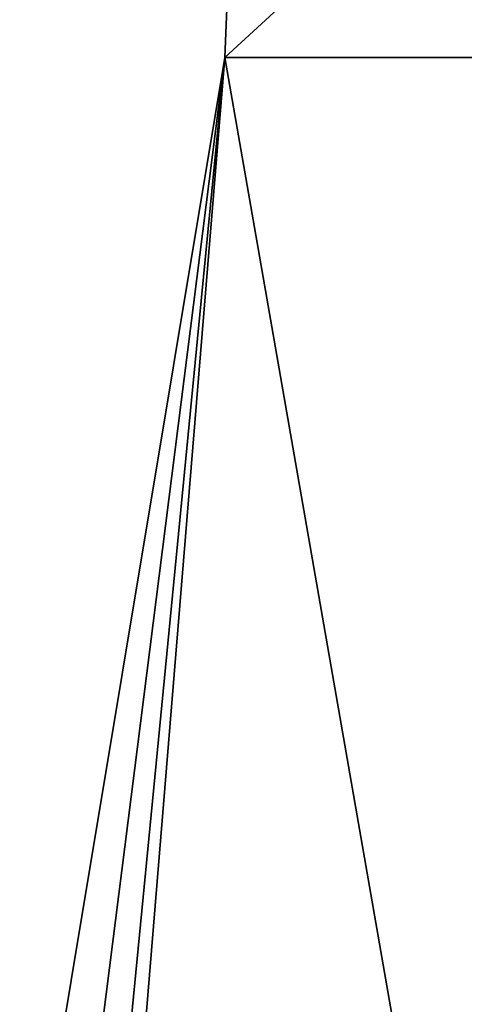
# Model space of a CAD drawing. Header units: millimetres. Extents: x -19 to 152, y -2 to 200.
# Tile 94 of 162: x -17.19 to -14.91, y 38.26 to 43.3. Entities that reach past the tile are written whole.
import ezdxf

# ---------------------------------------------------------------- set-up
doc = ezdxf.new("R2010")
doc.units = ezdxf.units.MM
doc.header["$LTSCALE"] = 65.185185
doc.layers.add('677', color=7, linetype='CONTINUOUS')
doc.layers.add('679', color=7, linetype='CONTINUOUS')

msp = doc.modelspace()

# ---------------------------------------------------------------- linework, layer by layer
at = {"layer": '677', "color": 7, "linetype": 'Continuous'}
for points in [[(-17.1904, 36.8, 0.0026), (-16.9391, 36.8, 2.9288), (-16.1397, 43.1047, -5.2441), (-17.1904, 36.8, 0.0026)], [(-16.9391, 36.8, -2.9288), (-17.1904, 36.8, 0.0026), (-16.1397, 43.1047, -5.2441), (-16.9391, 36.8, -2.9288)], [(-13.9913, 30.8, -10.3442), (-17.1505, 30.8, -2.9362), (-16.1397, 43.1047, -5.2441), (-13.9913, 30.8, -10.3442)], [(-17.1505, 30.8, -2.9362), (-17.0447, 33.8038, -2.9325), (-16.1397, 43.1047, -5.2441), (-17.1505, 30.8, -2.9362)], [(-16.9391, 36.8, -2.9288), (-16.1397, 43.1047, -5.2441), (-17.0447, 33.8038, -2.9325), (-16.9391, 36.8, -2.9288)], [(-16.9391, 36.8, 2.9288), (-13.9913, 30.8, 10.3442), (-16.1397, 43.1047, 5.2441), (-16.9391, 36.8, 2.9288)], [(-16.1397, 43.1047, -5.2441), (-16.9391, 36.8, 2.9288), (-16.1397, 43.1047, 5.2441), (-16.1397, 43.1047, -5.2441)], [(-16.1397, 43.1047, 5.2441), (-13.9913, 30.8, 10.3442), (-9.9749, 43.1047, 13.7293), (-16.1397, 43.1047, 5.2441)], [(-9.9749, 43.1047, -13.7293), (-13.9913, 30.8, -10.3442), (-16.1397, 43.1047, -5.2441), (-9.9749, 43.1047, -13.7293)]]:
    msp.add_3dface(points, dxfattribs=at)
at = {"layer": '679', "color": 7, "linetype": 'Continuous'}
for points in [[(-9.9749, 43.1047, -13.7293), (-16.1397, 43.1047, -5.2441), (-13.905, 45.158, -8.0281), (-9.9749, 43.1047, -13.7293)], [(-16.1397, 43.1047, -5.2441), (-16.1397, 43.1047, 5.2441), (-16.0561, 45.158), (-16.1397, 43.1047, -5.2441)], [(-16.1397, 43.1047, -5.2441), (-16.0561, 45.158), (-13.905, 45.158, -8.0281), (-16.1397, 43.1047, -5.2441)], [(-16.1397, 43.1047, 5.2441), (-9.9749, 43.1047, 13.7293), (-13.905, 45.158, 8.0281), (-16.1397, 43.1047, 5.2441)], [(-16.1397, 43.1047, 5.2441), (-13.905, 45.158, 8.0281), (-16.0561, 45.158), (-16.1397, 43.1047, 5.2441)]]:
    msp.add_3dface(points, dxfattribs=at)

doc.saveas('drawing.dxf')
